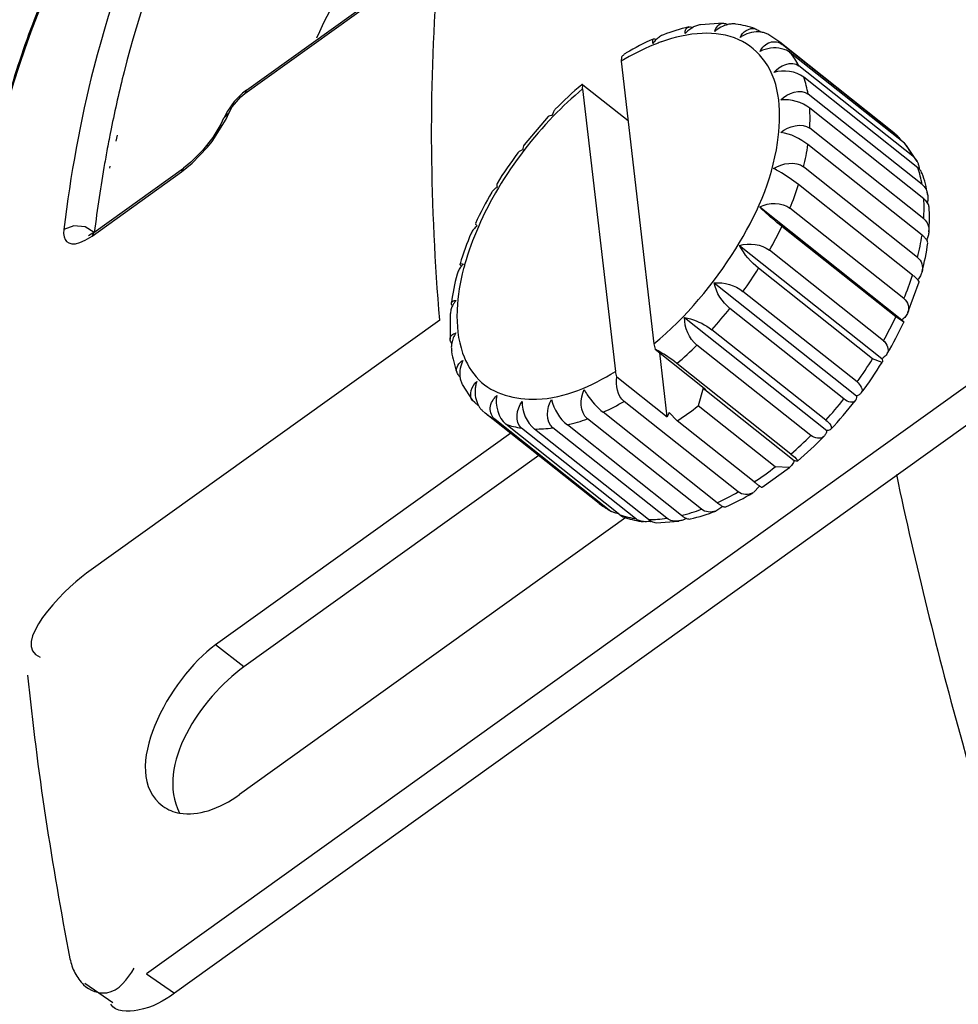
# Paper-space layout 'Sheet' of a CAD drawing. Header units: inches. Extents: x 0.2 to 10.8, y 0.2 to 8.3.
# Tile 35 of 256: x 1.3076 to 1.3948, y 2.3058 to 2.3973. Entities that reach past the tile are written whole.
import ezdxf

# ---------------------------------------------------------------- set-up
doc = ezdxf.new("R2010")
doc.units = ezdxf.units.IN
doc.header["$MEASUREMENT"] = 0
doc.layers.get('0').update_dxf_attribs({"lineweight": 5})
doc.layers.add('02___PRT_ALL_AXES', color=7, linetype='Continuous')

psp = doc.layouts.new('Sheet')

# ---------------------------------------------------------------- linework, layer by layer
at = {"color": 0, "linetype": 'ByBlock', "lineweight": -3}
for p, q in [((1.328710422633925, 2.390751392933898), (1.342161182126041, 2.400399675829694)), ((1.328550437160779, 2.39043984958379), (1.342001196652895, 2.400088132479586)), ((1.372964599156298, 2.396973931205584), (1.37086423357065, 2.396828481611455)), ((1.376465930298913, 2.396128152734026), (1.376327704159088, 2.396237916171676)), ((1.378243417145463, 2.395191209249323), (1.377115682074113, 2.395936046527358)), ((1.36643619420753, 2.395089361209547), (1.366450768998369, 2.395482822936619)), ((1.378472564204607, 2.395000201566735), (1.378243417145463, 2.395191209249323)), ((1.38906454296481, 2.386589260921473), (1.378472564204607, 2.395000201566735)), ((1.389811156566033, 2.385815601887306), (1.379219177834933, 2.394226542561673)), ((1.363529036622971, 2.393815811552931), (1.363505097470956, 2.393432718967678)), ((1.363505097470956, 2.393432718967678), (1.366550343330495, 2.367162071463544)), ((1.390601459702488, 2.384606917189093), (1.380009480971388, 2.39301785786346)), ((1.359926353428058, 2.390865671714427), (1.35995029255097, 2.39124876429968)), ((1.35995029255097, 2.39124876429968), (1.36414431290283, 2.387918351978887)), ((1.39106150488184, 2.383535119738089), (1.38046952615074, 2.391946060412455)), ((1.328177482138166, 2.390135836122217), (1.328550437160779, 2.39043984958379)), ((1.32870915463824, 2.390750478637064), (1.328550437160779, 2.39043984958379)), ((1.359926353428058, 2.390865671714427), (1.362971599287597, 2.364595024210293)), ((1.391463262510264, 2.381966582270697), (1.380871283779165, 2.390377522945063)), ((1.327374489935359, 2.389187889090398), (1.328177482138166, 2.390135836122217)), ((1.326578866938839, 2.388144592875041), (1.327086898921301, 2.388656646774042)), ((1.326793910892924, 2.388042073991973), (1.327086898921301, 2.388656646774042)), ((1.327086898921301, 2.388656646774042), (1.327374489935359, 2.389187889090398)), ((1.391616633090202, 2.380643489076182), (1.381024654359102, 2.389054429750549)), ((1.325506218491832, 2.385984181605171), (1.326793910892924, 2.388042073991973)), ((1.3567280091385, 2.388283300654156), (1.354479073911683, 2.385661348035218)), ((1.316124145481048, 2.387145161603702), (1.316007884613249, 2.386564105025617)), ((1.391612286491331, 2.378783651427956), (1.381020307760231, 2.387194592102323)), ((1.316678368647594, 2.386571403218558), (1.316546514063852, 2.386008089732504)), ((1.325071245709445, 2.385431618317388), (1.325506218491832, 2.385984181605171)), ((1.38906454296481, 2.386589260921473), (1.38911783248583, 2.38654443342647)), ((1.390021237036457, 2.385609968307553), (1.389811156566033, 2.385815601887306)), ((1.323662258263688, 2.383948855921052), (1.325071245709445, 2.385431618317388)), ((1.391452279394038, 2.377267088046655), (1.380860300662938, 2.385678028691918)), ((1.390992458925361, 2.38412054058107), (1.390021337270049, 2.385610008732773)), ((1.315555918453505, 2.384147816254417), (1.31551896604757, 2.383937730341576)), ((1.322674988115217, 2.383147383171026), (1.323662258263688, 2.383948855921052)), ((1.314358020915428, 2.377181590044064), (1.322674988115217, 2.383147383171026)), ((1.314520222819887, 2.377511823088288), (1.322837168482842, 2.383477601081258)), ((1.316004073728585, 2.383690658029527), (1.315957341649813, 2.383491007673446)), ((1.322837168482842, 2.383477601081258), (1.322674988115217, 2.383147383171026)), ((1.391042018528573, 2.375197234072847), (1.380450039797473, 2.38360817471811)), ((1.39057562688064, 2.373553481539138), (1.37998364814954, 2.381964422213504)), ((1.376372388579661, 2.379893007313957), (1.389592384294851, 2.369395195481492)), ((1.389777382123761, 2.371364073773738), (1.379185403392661, 2.379775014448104)), ((1.314560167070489, 2.377521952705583), (1.313696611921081, 2.378049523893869)), ((1.314523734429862, 2.377514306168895), (1.314005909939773, 2.377206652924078)), ((1.314520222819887, 2.377511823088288), (1.314358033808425, 2.377181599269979)), ((1.389024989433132, 2.369664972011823), (1.378433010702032, 2.37807591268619)), ((1.313723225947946, 2.376786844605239), (1.314358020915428, 2.377181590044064)), ((1.374502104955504, 2.376297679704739), (1.387722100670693, 2.365799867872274)), ((1.387873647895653, 2.367451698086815), (1.377281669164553, 2.375862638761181)), ((1.386868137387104, 2.365771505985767), (1.376276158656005, 2.374182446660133)), ((1.390142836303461, 2.37006706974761), (1.391183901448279, 2.372917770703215)), ((1.372139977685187, 2.372820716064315), (1.385359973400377, 2.36232290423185)), ((1.385414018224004, 2.363631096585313), (1.374822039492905, 2.372042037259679)), ((1.384199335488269, 2.362043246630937), (1.373607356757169, 2.370454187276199)), ((1.346646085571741, 2.369368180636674), (1.313840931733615, 2.345836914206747)), ((1.347620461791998, 2.369926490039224), (1.347611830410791, 2.367588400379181)), ((1.3693892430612, 2.369614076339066), (1.382609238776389, 2.359116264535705)), ((1.389749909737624, 2.369177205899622), (1.389024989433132, 2.369664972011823)), ((1.382505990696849, 2.360069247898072), (1.37191401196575, 2.368480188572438)), ((1.366550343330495, 2.367162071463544), (1.366676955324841, 2.366659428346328)), ((1.366676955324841, 2.366659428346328), (1.371368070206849, 2.36293428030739)), ((1.381135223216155, 2.358643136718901), (1.370543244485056, 2.367054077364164)), ((1.367789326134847, 2.360367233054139), (1.367098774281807, 2.366324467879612)), ((1.387742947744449, 2.365441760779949), (1.386868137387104, 2.365771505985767)), ((1.379276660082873, 2.356921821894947), (1.368684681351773, 2.365332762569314)), ((1.396954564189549, 2.364218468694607), (1.319415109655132, 2.30859911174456)), ((1.363098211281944, 2.364092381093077), (1.362971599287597, 2.364595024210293)), ((1.363098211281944, 2.364092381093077), (1.367789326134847, 2.360367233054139)), ((1.34872405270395, 2.363393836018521), (1.349695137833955, 2.361904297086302)), ((1.371126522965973, 2.363040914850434), (1.37066013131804, 2.361397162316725)), ((1.371368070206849, 2.36293428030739), (1.371126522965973, 2.363040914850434)), ((1.371126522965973, 2.363040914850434), (1.379590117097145, 2.356320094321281)), ((1.399550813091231, 2.362428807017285), (1.322011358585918, 2.306809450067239)), ((1.349905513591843, 2.361698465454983), (1.349695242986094, 2.361904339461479)), ((1.350230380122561, 2.361440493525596), (1.349905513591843, 2.361698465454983)), ((1.374368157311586, 2.35340093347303), (1.363776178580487, 2.361811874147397)), ((1.377809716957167, 2.355719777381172), (1.37066013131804, 2.361397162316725)), ((1.350598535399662, 2.360969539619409), (1.350881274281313, 2.360733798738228)), ((1.362388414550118, 2.351717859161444), (1.351796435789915, 2.36012879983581)), ((1.370960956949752, 2.351787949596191), (1.360368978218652, 2.360198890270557)), ((1.372426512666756, 2.352396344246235), (1.361834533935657, 2.360807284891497)), ((1.367970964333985, 2.360777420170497), (1.367789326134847, 2.360367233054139)), ((1.368717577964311, 2.360003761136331), (1.367970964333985, 2.360777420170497)), ((1.363388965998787, 2.351276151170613), (1.352796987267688, 2.35968709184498)), ((1.364837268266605, 2.350927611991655), (1.354245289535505, 2.359338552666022)), ((1.36604802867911, 2.350837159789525), (1.35545604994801, 2.359248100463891)), ((1.367737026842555, 2.350951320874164), (1.357145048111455, 2.35936226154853)), ((1.369105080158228, 2.351216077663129), (1.358513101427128, 2.359627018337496)), ((1.375867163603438, 2.354326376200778), (1.368717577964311, 2.360003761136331)), ((1.353251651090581, 2.358851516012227), (1.325824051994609, 2.339177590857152)), ((1.355856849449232, 2.356782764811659), (1.32846457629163, 2.337134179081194)), ((1.376588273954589, 2.353835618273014), (1.37912866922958, 2.355659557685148)), ((1.379129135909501, 2.355658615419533), (1.377809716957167, 2.355719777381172)), ((1.376370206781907, 2.353948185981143), (1.375789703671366, 2.353342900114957)), ((1.361473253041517, 2.352322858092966), (1.362601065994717, 2.351577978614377)), ((1.372961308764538, 2.352058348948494), (1.372299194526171, 2.351626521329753)), ((1.363936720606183, 2.351012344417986), (1.328045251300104, 2.32526725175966)), ((1.366752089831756, 2.350540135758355), (1.368852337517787, 2.350685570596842)), ((1.32846457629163, 2.337134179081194), (1.325824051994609, 2.339177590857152)), ((1.319415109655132, 2.30859911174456), (1.322011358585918, 2.306809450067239)), ((1.313679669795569, 2.307737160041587), (1.316276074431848, 2.305947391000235))]:
    psp.add_line(p, q, dxfattribs=at)
for points in [[(1.32870915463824, 2.390750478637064), (1.328332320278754, 2.390455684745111), (1.327556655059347, 2.389680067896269), (1.326921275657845, 2.388803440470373), (1.326578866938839, 2.388144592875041)], [(1.326576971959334, 2.388140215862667), (1.326302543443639, 2.387565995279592), (1.325561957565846, 2.386340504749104), (1.324621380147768, 2.385130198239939), (1.32353956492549, 2.384039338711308), (1.322840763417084, 2.383480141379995)], [(1.311720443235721, 2.377785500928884), (1.311703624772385, 2.377419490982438), (1.311745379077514, 2.37711797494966), (1.311841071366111, 2.37687131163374), (1.311990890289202, 2.376677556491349), (1.312198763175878, 2.376539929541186), (1.312471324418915, 2.376467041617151), (1.312809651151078, 2.37647209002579), (1.313217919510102, 2.376568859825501), (1.313723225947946, 2.376786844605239)], [(1.313696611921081, 2.378049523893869), (1.312655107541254, 2.378146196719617), (1.311720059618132, 2.377785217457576)]]:
    psp.add_lwpolyline(points, dxfattribs=at)
for centre, radius, start, end in [((1.372903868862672, 2.379324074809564), 0.0168855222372, 109.5165283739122, 109.7193955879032), ((1.383294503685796, 2.363468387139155), 0.03635201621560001, 130.1773269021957, 135.4569410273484), ((1.382033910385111, 2.364444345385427), 0.03445040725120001, 129.920285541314, 136.1276564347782), ((1.383778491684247, 2.362705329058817), 0.03691330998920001, 136.0585176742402, 149.1233220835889), ((1.438076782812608, 2.362490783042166), 0.1244202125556, 169.6194082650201, 169.9758286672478), ((1.384841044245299, 2.361813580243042), 0.03860730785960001, 143.254476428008, 148.351982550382), ((1.381574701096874, 2.363736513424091), 0.03481624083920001, 149.7931219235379, 155.2072833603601), ((1.351954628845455, 2.390943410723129), 0.02943209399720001, 337.6995644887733, 342.2373394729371), ((1.34583725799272, 2.393626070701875), 0.036114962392, 330.5372264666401, 334.4960169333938), ((1.342231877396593, 2.395746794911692), 0.04029930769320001, 323.9693822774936, 327.648988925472), ((1.362546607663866, 2.382532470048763), 0.0294320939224, 337.6995644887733, 342.2373394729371), ((1.362849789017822, 2.369706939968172), 0.0146018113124, 177.5024043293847, 177.8967803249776), ((1.3417198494, 2.396094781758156), 0.04091763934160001, 317.554984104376, 321.1974024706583), ((1.35642923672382, 2.385215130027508), 0.036114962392, 330.5372264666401, 334.4960169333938), ((1.358140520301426, 2.383778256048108), 0.03481784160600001, 329.7933216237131, 335.2072365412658), ((1.360033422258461, 2.354422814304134), 0.0139237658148, 51.58664695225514, 61.50146939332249), ((1.343937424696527, 2.393917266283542), 0.03780873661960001, 310.884631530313, 314.7242132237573), ((1.352823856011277, 2.387335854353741), 0.04029930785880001, 323.9693825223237, 327.648988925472), ((1.354877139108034, 2.385699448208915), 0.03860547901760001, 323.2543817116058, 328.35209373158), ((1.3523118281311, 2.387683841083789), 0.04091763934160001, 317.554984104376, 321.1974024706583), ((1.351650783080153, 2.382868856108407), 0.02429859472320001, 294.7783245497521, 299.9349420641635), ((1.351181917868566, 2.386501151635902), 0.03177437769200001, 303.4961203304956, 307.8079265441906), ((1.354415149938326, 2.386014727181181), 0.03916408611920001, 316.8515665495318, 321.9067712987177), ((1.354832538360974, 2.365716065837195), 0.006358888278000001, 231.5832799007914, 241.4804839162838), ((1.354529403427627, 2.385506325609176), 0.03780873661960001, 310.884631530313, 314.7242132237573), ((1.356422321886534, 2.384045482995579), 0.03635176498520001, 310.1773136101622, 315.4570135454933), ((1.358331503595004, 2.380823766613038), 0.03177437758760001, 303.4961203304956, 307.8079265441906), ((1.362242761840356, 2.374457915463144), 0.02429859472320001, 294.7783245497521, 299.9349420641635), ((1.365424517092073, 2.357305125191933), 0.006358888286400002, 231.5832799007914, 241.4804839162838), ((1.366604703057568, 2.359088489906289), 0.008514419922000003, 250.5808464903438, 251.7112778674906), ((1.365822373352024, 2.353018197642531), 0.002388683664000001, 278.7849115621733, 281.3488996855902)]:
    psp.add_arc(centre, radius, start, end, dxfattribs=at)
for points, knots in [([(1.310652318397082, 2.280373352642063), (1.306517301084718, 2.296686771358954), (1.296576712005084, 2.344726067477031), (1.303916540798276, 2.408191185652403), (1.331665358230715, 2.428095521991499)], [0, 0, 0, 0, 0.3301246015, 1, 1, 1, 1]), ([(1.33244725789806, 2.427401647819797), (1.323495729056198, 2.418006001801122), (1.315502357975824, 2.40059471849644), (1.312353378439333, 2.382851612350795), (1.311720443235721, 2.377785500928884)], [0, 0, 0, 0, 0.7176586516, 1, 1, 1, 1]), ([(1.275826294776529, 2.393324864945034), (1.279953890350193, 2.396285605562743), (1.295741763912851, 2.406819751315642), (1.312277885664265, 2.416559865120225), (1.325264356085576, 2.421569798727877)], [0, 0, 0, 0, 0.2673650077, 1, 1, 1, 1]), ([(1.277762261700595, 2.391732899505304), (1.287961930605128, 2.399049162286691), (1.301755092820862, 2.407633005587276), (1.316212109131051, 2.414912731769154), (1.319513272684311, 2.416416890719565)], [0, 0, 0, 0, 0.7757917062, 1, 1, 1, 1]), ([(1.315164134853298, 2.409138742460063), (1.313058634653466, 2.408353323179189), (1.302919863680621, 2.403717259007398), (1.293379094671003, 2.397855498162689), (1.286143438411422, 2.392698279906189)], [0, 0, 0, 0, 0.2018579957, 1, 1, 1, 1]), ([(1.30618432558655, 2.388701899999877), (1.306905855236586, 2.391304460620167), (1.308514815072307, 2.396339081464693), (1.310559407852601, 2.401215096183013), (1.311671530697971, 2.403540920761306)], [0, 0, 0, 0, 0.5116210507, 1, 1, 1, 1]), ([(1.370864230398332, 2.39682809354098), (1.370741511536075, 2.39680875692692), (1.370495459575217, 2.396742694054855), (1.370264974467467, 2.396635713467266), (1.3701524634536, 2.396573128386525)], [0, 0, 0, 0, 0.4910794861, 1, 1, 1, 1]), ([(1.372969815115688, 2.396958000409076), (1.373044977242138, 2.396956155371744), (1.373202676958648, 2.396931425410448), (1.373350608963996, 2.396872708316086), (1.373424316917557, 2.396835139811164)], [0, 0, 0, 0, 0.4761096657, 1, 1, 1, 1]), ([(1.374156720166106, 2.396881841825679), (1.374037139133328, 2.396898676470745), (1.373789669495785, 2.396907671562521), (1.37354546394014, 2.396870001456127), (1.373423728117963, 2.396841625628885)], [0, 0, 0, 0, 0.4913757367, 1, 1, 1, 1]), ([(1.366550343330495, 2.367162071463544), (1.369535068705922, 2.369654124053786), (1.37442009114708, 2.375472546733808), (1.378543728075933, 2.384543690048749), (1.378293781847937, 2.392518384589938), (1.374471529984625, 2.395775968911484), (1.372182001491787, 2.396066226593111), (1.371032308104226, 2.396019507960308)], [0, 0, 0, 0, 0.3195992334, 0.6101831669, 0.8189220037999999, 0.9054229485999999, 1, 1, 1, 1]), ([(1.367433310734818, 2.395893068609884), (1.367309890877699, 2.395844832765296), (1.367069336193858, 2.39571701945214), (1.366857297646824, 2.395547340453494), (1.36675706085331, 2.395453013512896)], [0, 0, 0, 0, 0.4905056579, 1, 1, 1, 1]), ([(1.36945095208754, 2.396018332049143), (1.369449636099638, 2.396154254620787), (1.369457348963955, 2.39641565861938), (1.369679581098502, 2.396591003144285), (1.369785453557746, 2.396609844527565)], [0, 0, 0, 0, 0.5583102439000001, 1, 1, 1, 1]), ([(1.3701524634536, 2.396573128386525), (1.370021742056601, 2.396500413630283), (1.36977245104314, 2.396332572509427), (1.369552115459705, 2.396128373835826), (1.36945095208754, 2.396018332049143)], [0, 0, 0, 0, 0.5001805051, 1, 1, 1, 1]), ([(1.369785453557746, 2.396609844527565), (1.369842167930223, 2.396619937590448), (1.369970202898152, 2.396618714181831), (1.370092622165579, 2.396585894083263), (1.370156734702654, 2.396562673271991)], [0, 0, 0, 0, 0.457936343, 1, 1, 1, 1]), ([(1.374793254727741, 2.395786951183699), (1.374750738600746, 2.395763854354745), (1.374667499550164, 2.395716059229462), (1.374586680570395, 2.395664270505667), (1.37454730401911, 2.395637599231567)], [0, 0, 0, 0, 0.5043027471, 1, 1, 1, 1]), ([(1.375942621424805, 2.396446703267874), (1.376010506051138, 2.396424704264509), (1.376145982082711, 2.396366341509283), (1.376268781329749, 2.39628470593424), (1.376327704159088, 2.396237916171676)], [0, 0, 0, 0, 0.4867646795, 1, 1, 1, 1]), ([(1.377114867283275, 2.395935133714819), (1.377017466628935, 2.395987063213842), (1.37680620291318, 2.396072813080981), (1.376583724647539, 2.39612069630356), (1.376468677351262, 2.396136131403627)], [0, 0, 0, 0, 0.4874173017, 1, 1, 1, 1]), ([(1.36675706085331, 2.395453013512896), (1.366698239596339, 2.395397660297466), (1.366585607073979, 2.395281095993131), (1.366484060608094, 2.395154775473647), (1.36643619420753, 2.395089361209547)], [0, 0, 0, 0, 0.4991160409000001, 1, 1, 1, 1]), ([(1.366475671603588, 2.395494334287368), (1.366513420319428, 2.39550727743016), (1.366614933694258, 2.395503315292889), (1.366706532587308, 2.395471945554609), (1.366759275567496, 2.395450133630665)], [0, 0, 0, 0, 0.4114816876, 1, 1, 1, 1]), ([(1.367206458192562, 2.395219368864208), (1.367090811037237, 2.395177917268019), (1.366858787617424, 2.39509189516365), (1.366628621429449, 2.395001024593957), (1.366513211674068, 2.394954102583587)], [0, 0, 0, 0, 0.4964998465, 1, 1, 1, 1]), ([(1.376406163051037, 2.394344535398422), (1.376609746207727, 2.394705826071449), (1.377205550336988, 2.395378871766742), (1.378168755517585, 2.395241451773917), (1.378472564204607, 2.395000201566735)], [0, 0, 0, 0, 0.5166674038, 1, 1, 1, 1]), ([(1.363974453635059, 2.394199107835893), (1.363891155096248, 2.394149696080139), (1.363731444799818, 2.394033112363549), (1.363593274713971, 2.393892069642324), (1.363529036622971, 2.393815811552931)], [0, 0, 0, 0, 0.4927313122, 1, 1, 1, 1]), ([(1.379219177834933, 2.394226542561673), (1.379106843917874, 2.394315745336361), (1.378844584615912, 2.394467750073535), (1.378557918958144, 2.394561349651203), (1.378405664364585, 2.394596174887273)], [0, 0, 0, 0, 0.4787353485, 1, 1, 1, 1]), ([(1.31732621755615, 2.39243385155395), (1.317106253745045, 2.391564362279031), (1.316684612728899, 2.38980601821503), (1.316305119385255, 2.388038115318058), (1.316124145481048, 2.387145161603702)], [0, 0, 0, 0, 0.4960655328, 1, 1, 1, 1]), ([(1.35995029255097, 2.39124876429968), (1.359927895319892, 2.3912532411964), (1.35989177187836, 2.39125895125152), (1.359851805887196, 2.391253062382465), (1.3598405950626, 2.391244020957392)], [0, 0, 0, 0, 0.6132817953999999, 1, 1, 1, 1]), ([(1.357386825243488, 2.388965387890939), (1.357316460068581, 2.388893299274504), (1.357196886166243, 2.388712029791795), (1.357130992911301, 2.388507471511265), (1.357107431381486, 2.388397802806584)], [0, 0, 0, 0, 0.4731486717, 1, 1, 1, 1]), ([(1.357107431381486, 2.388397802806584), (1.357029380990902, 2.388396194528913), (1.35689502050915, 2.388385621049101), (1.356763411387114, 2.388327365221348), (1.356725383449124, 2.388284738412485)], [0, 0, 0, 0, 0.5774564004, 1, 1, 1, 1]), ([(1.317373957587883, 2.260143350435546), (1.313663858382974, 2.272170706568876), (1.302939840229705, 2.312886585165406), (1.298277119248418, 2.357057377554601), (1.305459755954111, 2.385944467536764)], [0, 0, 0, 0, 0.297181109, 1, 1, 1, 1]), ([(1.316007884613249, 2.386564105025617), (1.315953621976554, 2.3862893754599), (1.315846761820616, 2.385738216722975), (1.315743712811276, 2.385186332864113), (1.315693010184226, 2.384909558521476)], [0, 0, 0, 0, 0.4988038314, 1, 1, 1, 1]), ([(1.389117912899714, 2.386544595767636), (1.389190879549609, 2.386480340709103), (1.389327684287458, 2.386332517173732), (1.389437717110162, 2.386164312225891), (1.389487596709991, 2.386074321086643)], [0, 0, 0, 0, 0.4858471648, 1, 1, 1, 1]), ([(1.389988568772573, 2.385588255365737), (1.389959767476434, 2.385626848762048), (1.389901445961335, 2.385703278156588), (1.389841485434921, 2.385778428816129), (1.389811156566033, 2.385815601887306)], [0, 0, 0, 0, 0.5009354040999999, 1, 1, 1, 1]), ([(1.354356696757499, 2.385191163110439), (1.35426347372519, 2.385162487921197), (1.354094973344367, 2.385096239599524), (1.35395038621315, 2.384979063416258), (1.353902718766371, 2.38491183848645)], [0, 0, 0, 0, 0.5420237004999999, 1, 1, 1, 1]), ([(1.354481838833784, 2.385657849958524), (1.354436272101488, 2.385599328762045), (1.354369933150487, 2.385444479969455), (1.354355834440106, 2.385280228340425), (1.354356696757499, 2.385191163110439)], [0, 0, 0, 0, 0.4543604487, 1, 1, 1, 1]), ([(1.31551896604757, 2.383937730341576), (1.315334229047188, 2.38288218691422), (1.31498864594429, 2.380747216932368), (1.314695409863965, 2.378604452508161), (1.314560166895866, 2.377521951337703)], [0, 0, 0, 0, 0.4955307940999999, 1, 1, 1, 1]), ([(1.390601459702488, 2.384606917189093), (1.390681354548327, 2.384543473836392), (1.390829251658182, 2.384392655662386), (1.390942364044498, 2.384214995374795), (1.39099148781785, 2.384119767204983)], [0, 0, 0, 0, 0.4877345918, 1, 1, 1, 1]), ([(1.39099148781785, 2.384119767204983), (1.391036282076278, 2.384032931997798), (1.391112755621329, 2.383848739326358), (1.391159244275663, 2.38365493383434), (1.391175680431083, 2.383555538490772)], [0, 0, 0, 0, 0.4923483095, 1, 1, 1, 1]), ([(1.37998364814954, 2.381964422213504), (1.379413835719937, 2.382416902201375), (1.378644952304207, 2.382925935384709), (1.377839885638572, 2.383366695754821), (1.377669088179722, 2.383449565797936)], [0, 0, 0, 0, 0.7930799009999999, 1, 1, 1, 1]), ([(1.3912002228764, 2.383409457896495), (1.391178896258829, 2.38343156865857), (1.391134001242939, 2.383475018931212), (1.391086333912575, 2.383515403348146), (1.39106150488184, 2.383535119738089)], [0, 0, 0, 0, 0.4921081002, 1, 1, 1, 1]), ([(1.391175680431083, 2.383555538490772), (1.391179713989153, 2.383531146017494), (1.391186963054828, 2.383482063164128), (1.391192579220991, 2.383432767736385), (1.39119500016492, 2.383408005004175)], [0, 0, 0, 0, 0.4984167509, 1, 1, 1, 1]), ([(1.391461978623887, 2.382993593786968), (1.3914361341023, 2.383068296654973), (1.391363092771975, 2.383217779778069), (1.391259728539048, 2.383347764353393), (1.3912002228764, 2.383409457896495)], [0, 0, 0, 0, 0.4797660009, 1, 1, 1, 1]), ([(1.35197817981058, 2.382067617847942), (1.351952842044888, 2.382025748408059), (1.35194145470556, 2.381897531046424), (1.351972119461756, 2.38178184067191), (1.351994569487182, 2.381714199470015)], [0, 0, 0, 0, 0.4071190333, 1, 1, 1, 1]), ([(1.351994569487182, 2.381714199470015), (1.351887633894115, 2.381655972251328), (1.35169275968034, 2.381528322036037), (1.351537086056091, 2.381349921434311), (1.351484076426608, 2.381254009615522)], [0, 0, 0, 0, 0.5263122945, 1, 1, 1, 1]), ([(1.391463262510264, 2.381966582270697), (1.391598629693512, 2.381859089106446), (1.391829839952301, 2.381575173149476), (1.391944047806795, 2.381230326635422), (1.391972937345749, 2.381049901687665)], [0, 0, 0, 0, 0.4861246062, 1, 1, 1, 1]), ([(1.391945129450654, 2.380296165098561), (1.391903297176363, 2.380358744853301), (1.39180184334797, 2.380483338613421), (1.391682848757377, 2.380590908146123), (1.391616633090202, 2.380643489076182)], [0, 0, 0, 0, 0.4709705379, 1, 1, 1, 1]), ([(1.392090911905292, 2.379929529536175), (1.392084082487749, 2.379990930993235), (1.392048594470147, 2.380120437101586), (1.391984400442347, 2.380237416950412), (1.391945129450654, 2.380296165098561)], [0, 0, 0, 0, 0.4664578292, 1, 1, 1, 1]), ([(1.391972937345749, 2.381049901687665), (1.391992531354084, 2.380927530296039), (1.392005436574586, 2.380673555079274), (1.391974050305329, 2.380421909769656), (1.391948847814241, 2.380295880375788)], [0, 0, 0, 0, 0.4909004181, 1, 1, 1, 1]), ([(1.378433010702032, 2.37807591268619), (1.37786329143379, 2.378528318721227), (1.377170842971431, 2.379129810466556), (1.376505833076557, 2.37975988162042), (1.376372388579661, 2.379893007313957)], [0, 0, 0, 0, 0.7942186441, 1, 1, 1, 1]), ([(1.350124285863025, 2.378118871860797), (1.350003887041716, 2.378026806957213), (1.349786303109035, 2.377828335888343), (1.349624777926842, 2.377577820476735), (1.349571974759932, 2.377447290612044)], [0, 0, 0, 0, 0.5183995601, 1, 1, 1, 1]), ([(1.349970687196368, 2.378333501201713), (1.349960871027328, 2.378308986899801), (1.350038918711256, 2.378226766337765), (1.350082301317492, 2.378164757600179), (1.350124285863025, 2.378118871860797)], [0, 0, 0, 0, 0.2980377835, 1, 1, 1, 1]), ([(1.392094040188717, 2.377587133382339), (1.392083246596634, 2.37745885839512), (1.392032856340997, 2.377199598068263), (1.39193813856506, 2.376953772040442), (1.391880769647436, 2.376833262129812)], [0, 0, 0, 0, 0.4909606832, 1, 1, 1, 1]), ([(1.391869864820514, 2.376836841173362), (1.391819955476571, 2.376911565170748), (1.391689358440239, 2.37706524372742), (1.391538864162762, 2.377198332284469), (1.391452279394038, 2.377267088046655)], [0, 0, 0, 0, 0.4483476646, 1, 1, 1, 1]), ([(1.391979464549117, 2.376539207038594), (1.391981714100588, 2.376585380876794), (1.391956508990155, 2.376692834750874), (1.391903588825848, 2.376786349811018), (1.391869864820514, 2.376836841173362)], [0, 0, 0, 0, 0.432258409, 1, 1, 1, 1]), ([(1.348662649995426, 2.374384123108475), (1.348568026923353, 2.374272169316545), (1.348400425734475, 2.374036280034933), (1.348292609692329, 2.373765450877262), (1.348261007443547, 2.373628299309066)], [0, 0, 0, 0, 0.5101620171, 1, 1, 1, 1]), ([(1.348643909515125, 2.37440441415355), (1.348610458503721, 2.374441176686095), (1.348564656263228, 2.374493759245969), (1.348527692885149, 2.374571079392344), (1.348535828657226, 2.374594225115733)], [0, 0, 0, 0, 0.669521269, 1, 1, 1, 1]), ([(1.348535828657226, 2.374594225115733), (1.348546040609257, 2.374623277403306), (1.348684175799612, 2.374623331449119), (1.348761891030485, 2.374587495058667), (1.348827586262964, 2.374562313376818)], [0, 0, 0, 0, 0.3044441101, 1, 1, 1, 1]), ([(1.348827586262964, 2.374562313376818), (1.348798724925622, 2.374533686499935), (1.348742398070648, 2.374475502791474), (1.34868866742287, 2.374414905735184), (1.348662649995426, 2.374384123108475)], [0, 0, 0, 0, 0.5021360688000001, 1, 1, 1, 1]), ([(1.34896273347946, 2.374519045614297), (1.348945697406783, 2.374457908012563), (1.34891221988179, 2.374335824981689), (1.348879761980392, 2.37421346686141), (1.348863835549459, 2.374152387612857)], [0, 0, 0, 0, 0.5013637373, 1, 1, 1, 1]), ([(1.391454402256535, 2.373886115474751), (1.39141789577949, 2.373750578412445), (1.391307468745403, 2.373482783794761), (1.391145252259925, 2.373243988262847), (1.391052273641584, 2.3731308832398)], [0, 0, 0, 0, 0.4894537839, 1, 1, 1, 1]), ([(1.391042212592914, 2.373136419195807), (1.390980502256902, 2.373202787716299), (1.390828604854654, 2.373346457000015), (1.390668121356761, 2.373480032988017), (1.39057562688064, 2.373553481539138)], [0, 0, 0, 0, 0.4341642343, 1, 1, 1, 1]), ([(1.391182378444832, 2.37291878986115), (1.391185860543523, 2.372948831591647), (1.391134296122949, 2.373030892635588), (1.391081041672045, 2.373094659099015), (1.391042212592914, 2.373136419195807)], [0, 0, 0, 0, 0.3465607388, 1, 1, 1, 1]), ([(1.34773284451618, 2.370976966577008), (1.34774358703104, 2.371045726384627), (1.347883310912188, 2.371188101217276), (1.348059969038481, 2.371197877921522), (1.348161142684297, 2.371199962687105)], [0, 0, 0, 0, 0.4074846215, 1, 1, 1, 1]), ([(1.348161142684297, 2.371199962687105), (1.348096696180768, 2.371119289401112), (1.347976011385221, 2.3709529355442), (1.347874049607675, 2.370774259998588), (1.34782939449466, 2.370682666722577)], [0, 0, 0, 0, 0.5033040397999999, 1, 1, 1, 1]), ([(1.34782939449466, 2.370682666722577), (1.347771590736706, 2.370564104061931), (1.347676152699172, 2.370318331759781), (1.347635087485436, 2.370057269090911), (1.347628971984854, 2.369927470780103)], [0, 0, 0, 0, 0.503743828, 1, 1, 1, 1]), ([(1.347833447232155, 2.370681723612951), (1.347798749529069, 2.370732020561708), (1.347744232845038, 2.370823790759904), (1.347725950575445, 2.370932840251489), (1.34773284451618, 2.370976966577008)], [0, 0, 0, 0, 0.5777309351, 1, 1, 1, 1]), ([(1.3693892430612, 2.369614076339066), (1.369580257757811, 2.369585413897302), (1.370481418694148, 2.369362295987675), (1.371339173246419, 2.368936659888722), (1.37191401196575, 2.368480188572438)], [0, 0, 0, 0, 0.2083217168, 1, 1, 1, 1]), ([(1.390137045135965, 2.370068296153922), (1.390081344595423, 2.369938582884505), (1.389923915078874, 2.369688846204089), (1.38971135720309, 2.369486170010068), (1.389592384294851, 2.369395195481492)], [0, 0, 0, 0, 0.4852155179, 1, 1, 1, 1]), ([(1.389592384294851, 2.369395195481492), (1.389635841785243, 2.36934769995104), (1.389672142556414, 2.369291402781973), (1.389767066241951, 2.369196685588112), (1.389749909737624, 2.369177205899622)], [0, 0, 0, 0, 0.7126489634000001, 1, 1, 1, 1]), ([(1.34761224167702, 2.367588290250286), (1.347603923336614, 2.36771593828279), (1.347731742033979, 2.368010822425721), (1.348005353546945, 2.368133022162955), (1.348154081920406, 2.368178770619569)], [0, 0, 0, 0, 0.4511740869, 1, 1, 1, 1]), ([(1.347761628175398, 2.367218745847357), (1.347719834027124, 2.367278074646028), (1.34765144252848, 2.367394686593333), (1.347616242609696, 2.367526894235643), (1.34761224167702, 2.367588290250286)], [0, 0, 0, 0, 0.5411843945, 1, 1, 1, 1]), ([(1.348154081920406, 2.368178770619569), (1.348061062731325, 2.368031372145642), (1.347897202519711, 2.367723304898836), (1.347793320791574, 2.367388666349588), (1.347762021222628, 2.367218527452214)], [0, 0, 0, 0, 0.5018737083, 1, 1, 1, 1]), ([(1.347762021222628, 2.367218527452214), (1.347739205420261, 2.367094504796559), (1.347715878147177, 2.36684342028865), (1.347736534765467, 2.366592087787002), (1.347757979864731, 2.366469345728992)], [0, 0, 0, 0, 0.5029964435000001, 1, 1, 1, 1]), ([(1.388226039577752, 2.366262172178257), (1.3881705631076, 2.36616735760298), (1.388018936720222, 2.365989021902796), (1.387827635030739, 2.365857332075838), (1.387722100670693, 2.365799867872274)], [0, 0, 0, 0, 0.4775818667, 1, 1, 1, 1]), ([(1.387722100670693, 2.365799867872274), (1.387745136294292, 2.365730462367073), (1.387778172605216, 2.365615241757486), (1.387770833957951, 2.365481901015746), (1.387742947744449, 2.365441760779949)], [0, 0, 0, 0, 0.5993907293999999, 1, 1, 1, 1]), ([(1.348514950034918, 2.364104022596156), (1.348453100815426, 2.364166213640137), (1.348344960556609, 2.364295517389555), (1.348266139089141, 2.364445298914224), (1.348238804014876, 2.364520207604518)], [0, 0, 0, 0, 0.523797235, 1, 1, 1, 1]), ([(1.348529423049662, 2.364108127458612), (1.348545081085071, 2.363983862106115), (1.348594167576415, 2.363741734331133), (1.348681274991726, 2.363510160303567), (1.348734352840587, 2.363401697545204)], [0, 0, 0, 0, 0.5091348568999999, 1, 1, 1, 1]), ([(1.350284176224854, 2.363815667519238), (1.351609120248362, 2.362472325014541), (1.356561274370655, 2.361255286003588), (1.360756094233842, 2.363260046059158), (1.362971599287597, 2.364595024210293)], [0, 0, 0, 0, 0.4217808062, 1, 1, 1, 1]), ([(1.350090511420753, 2.363667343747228), (1.35005227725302, 2.363553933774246), (1.349987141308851, 2.363319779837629), (1.349949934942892, 2.363079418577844), (1.349939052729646, 2.362957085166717)], [0, 0, 0, 0, 0.4935361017, 1, 1, 1, 1]), ([(1.360060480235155, 2.362922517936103), (1.360146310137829, 2.36275358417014), (1.360630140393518, 2.361966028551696), (1.361259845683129, 2.361263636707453), (1.361834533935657, 2.360807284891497)], [0, 0, 0, 0, 0.205221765, 1, 1, 1, 1]), ([(1.351796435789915, 2.36012879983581), (1.351488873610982, 2.360373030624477), (1.351121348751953, 2.361299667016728), (1.351639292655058, 2.362066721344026), (1.351949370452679, 2.362374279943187)], [0, 0, 0, 0, 0.4734769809, 1, 1, 1, 1]), ([(1.385239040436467, 2.361850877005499), (1.385146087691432, 2.36173916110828), (1.384697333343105, 2.361678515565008), (1.384380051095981, 2.361899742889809), (1.384199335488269, 2.362043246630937)], [0, 0, 0, 0, 0.3864197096, 1, 1, 1, 1]), ([(1.385359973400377, 2.36232290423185), (1.385360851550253, 2.362232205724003), (1.385350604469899, 2.362066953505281), (1.385286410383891, 2.361907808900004), (1.385239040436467, 2.361850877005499)], [0, 0, 0, 0, 0.5504991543, 1, 1, 1, 1]), ([(1.385807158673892, 2.362605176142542), (1.385757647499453, 2.362539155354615), (1.385617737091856, 2.362421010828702), (1.385451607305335, 2.362351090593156), (1.385359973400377, 2.36232290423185)], [0, 0, 0, 0, 0.4625895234, 1, 1, 1, 1]), ([(1.350237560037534, 2.361446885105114), (1.350286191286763, 2.361355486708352), (1.350392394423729, 2.361184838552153), (1.350526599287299, 2.361034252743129), (1.350598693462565, 2.360969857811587)], [0, 0, 0, 0, 0.517146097, 1, 1, 1, 1]), ([(1.382505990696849, 2.360069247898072), (1.382685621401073, 2.359926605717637), (1.382966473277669, 2.35974240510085), (1.38305980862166, 2.359315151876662), (1.382983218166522, 2.359233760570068)], [0, 0, 0, 0, 0.6723869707, 1, 1, 1, 1]), ([(1.382983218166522, 2.359233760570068), (1.382944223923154, 2.359192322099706), (1.382818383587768, 2.359131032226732), (1.382685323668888, 2.359117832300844), (1.382609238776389, 2.359116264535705)], [0, 0, 0, 0, 0.4278195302, 1, 1, 1, 1]), ([(1.382609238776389, 2.359116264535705), (1.382585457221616, 2.35900557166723), (1.382521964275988, 2.358799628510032), (1.382403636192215, 2.358615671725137), (1.382332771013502, 2.35854418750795)], [0, 0, 0, 0, 0.529366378, 1, 1, 1, 1]), ([(1.379276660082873, 2.356921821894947), (1.379449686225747, 2.356784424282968), (1.379597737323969, 2.35665733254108), (1.379930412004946, 2.356321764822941), (1.379870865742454, 2.356273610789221)], [0, 0, 0, 0, 0.7426076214, 1, 1, 1, 1]), ([(1.379590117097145, 2.356320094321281), (1.379538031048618, 2.356188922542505), (1.379416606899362, 2.355944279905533), (1.379232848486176, 2.355737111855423), (1.379129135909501, 2.355658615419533)], [0, 0, 0, 0, 0.5204007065, 1, 1, 1, 1]), ([(1.379870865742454, 2.356273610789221), (1.379845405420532, 2.356253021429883), (1.379734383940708, 2.356269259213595), (1.379649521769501, 2.356297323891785), (1.379590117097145, 2.356320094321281)], [0, 0, 0, 0, 0.3397955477, 1, 1, 1, 1]), ([(1.389067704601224, 2.355018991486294), (1.390830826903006, 2.346644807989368), (1.399858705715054, 2.310335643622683), (1.413388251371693, 2.275248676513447), (1.425346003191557, 2.249011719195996)], [0, 0, 0, 0, 0.2288714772, 1, 1, 1, 1]), ([(1.375867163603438, 2.354326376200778), (1.375960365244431, 2.35425236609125), (1.376126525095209, 2.354123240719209), (1.37629635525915, 2.353998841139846), (1.376371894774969, 2.353947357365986)], [0, 0, 0, 0, 0.5655740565, 1, 1, 1, 1]), ([(1.376371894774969, 2.353947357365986), (1.376420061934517, 2.35391452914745), (1.376478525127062, 2.353883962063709), (1.376567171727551, 2.35382525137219), (1.376584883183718, 2.353838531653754)], [0, 0, 0, 0, 0.7247549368, 1, 1, 1, 1]), ([(1.372426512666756, 2.352396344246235), (1.372520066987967, 2.352322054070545), (1.372692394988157, 2.352196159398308), (1.372878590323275, 2.352089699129), (1.372965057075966, 2.352053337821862)], [0, 0, 0, 0, 0.5601648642, 1, 1, 1, 1]), ([(1.372965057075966, 2.352053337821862), (1.373016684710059, 2.352031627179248), (1.373105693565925, 2.352000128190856), (1.373205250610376, 2.352005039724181), (1.373239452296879, 2.352021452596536)], [0, 0, 0, 0, 0.5961800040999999, 1, 1, 1, 1]), ([(1.3632504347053, 2.351385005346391), (1.363135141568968, 2.351400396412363), (1.362912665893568, 2.351446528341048), (1.362700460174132, 2.35152938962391), (1.362602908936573, 2.351580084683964)], [0, 0, 0, 0, 0.514095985, 1, 1, 1, 1]), ([(1.363388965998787, 2.351276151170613), (1.363448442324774, 2.351228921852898), (1.363571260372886, 2.351145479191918), (1.363706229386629, 2.351083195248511), (1.36377397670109, 2.351059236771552)], [0, 0, 0, 0, 0.5138312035, 1, 1, 1, 1]), ([(1.363388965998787, 2.351276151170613), (1.363456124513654, 2.351252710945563), (1.36359168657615, 2.351207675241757), (1.363728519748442, 2.35116666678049), (1.363797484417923, 2.351147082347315)], [0, 0, 0, 0, 0.4980398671, 1, 1, 1, 1]), ([(1.363797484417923, 2.351147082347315), (1.363837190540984, 2.351135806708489), (1.363916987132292, 2.351113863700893), (1.363997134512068, 2.351093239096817), (1.364037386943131, 2.351083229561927)], [0, 0, 0, 0, 0.4987781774, 1, 1, 1, 1]), ([(1.364037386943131, 2.351083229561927), (1.364168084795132, 2.351050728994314), (1.364433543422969, 2.350992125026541), (1.364701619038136, 2.350947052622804), (1.364837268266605, 2.350927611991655)], [0, 0, 0, 0, 0.4956626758, 1, 1, 1, 1]), ([(1.369566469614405, 2.350934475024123), (1.369455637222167, 2.350873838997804), (1.369223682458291, 2.350772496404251), (1.368976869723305, 2.350715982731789), (1.368852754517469, 2.350699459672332)], [0, 0, 0, 0, 0.5022358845, 1, 1, 1, 1]), ([(1.369105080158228, 2.351216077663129), (1.369180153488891, 2.351156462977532), (1.369326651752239, 2.35105286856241), (1.36948677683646, 2.350970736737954), (1.369564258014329, 2.350940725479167)], [0, 0, 0, 0, 0.5356897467, 1, 1, 1, 1]), ([(1.369564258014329, 2.350940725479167), (1.369629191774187, 2.350915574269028), (1.369751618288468, 2.350879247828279), (1.369881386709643, 2.350881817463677), (1.369936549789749, 2.350895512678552)], [0, 0, 0, 0, 0.550591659, 1, 1, 1, 1]), ([(1.365564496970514, 2.350646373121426), (1.365429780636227, 2.350663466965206), (1.365171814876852, 2.350722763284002), (1.364936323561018, 2.350848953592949), (1.364837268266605, 2.350927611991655)], [0, 0, 0, 0, 0.5177459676, 1, 1, 1, 1]), ([(1.366187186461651, 2.350657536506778), (1.366083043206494, 2.350641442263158), (1.365875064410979, 2.350623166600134), (1.365666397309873, 2.350633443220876), (1.365564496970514, 2.350646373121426)], [0, 0, 0, 0, 0.5063963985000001, 1, 1, 1, 1]), ([(1.36604802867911, 2.350837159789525), (1.366087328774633, 2.350805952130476), (1.36616649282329, 2.350748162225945), (1.366250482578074, 2.350697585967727), (1.366292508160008, 2.350675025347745)], [0, 0, 0, 0, 0.5126963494, 1, 1, 1, 1]), ([(1.366292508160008, 2.350675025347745), (1.366367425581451, 2.350634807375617), (1.366516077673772, 2.350570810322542), (1.366676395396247, 2.350541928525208), (1.366752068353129, 2.350540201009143)], [0, 0, 0, 0, 0.5290480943, 1, 1, 1, 1]), ([(1.32248347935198, 2.323544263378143), (1.323360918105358, 2.323389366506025), (1.325408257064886, 2.323662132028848), (1.327162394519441, 2.324633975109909), (1.328045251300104, 2.32526725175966)], [0, 0, 0, 0, 0.4505713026, 1, 1, 1, 1]), ([(1.320922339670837, 2.324198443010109), (1.321155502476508, 2.324033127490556), (1.32165472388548, 2.323751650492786), (1.322205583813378, 2.323592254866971), (1.32248347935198, 2.323544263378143)], [0, 0, 0, 0, 0.5033572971, 1, 1, 1, 1]), ([(1.312298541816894, 2.310015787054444), (1.312386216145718, 2.30956290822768), (1.312701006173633, 2.30868277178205), (1.313240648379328, 2.307914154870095), (1.313569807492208, 2.307591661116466)], [0, 0, 0, 0, 0.5002576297, 1, 1, 1, 1]), ([(1.313569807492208, 2.307591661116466), (1.314109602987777, 2.307062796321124), (1.316271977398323, 2.30626245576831), (1.31767699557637, 2.308154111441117), (1.318264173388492, 2.309131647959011)], [0, 0, 0, 0, 0.3985682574, 1, 1, 1, 1]), ([(1.322011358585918, 2.306809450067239), (1.320997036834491, 2.306081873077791), (1.319332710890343, 2.305085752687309), (1.316512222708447, 2.305035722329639), (1.316110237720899, 2.305790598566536)], [0, 0, 0, 0, 0.5934263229, 1, 1, 1, 1])]:
    psp.add_open_spline(points, degree=3, knots=knots, dxfattribs=at)
for points in [[(1.335229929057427, 2.395604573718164), (1.338059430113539, 2.40179561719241), (1.341793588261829, 2.407692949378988), (1.346417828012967, 2.412688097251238)], [(1.322875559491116, 2.408395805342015), (1.320524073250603, 2.403277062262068), (1.31870774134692, 2.397894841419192), (1.31732621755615, 2.39243385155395)], [(1.346646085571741, 2.369368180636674), (1.345789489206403, 2.37989346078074), (1.345597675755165, 2.390521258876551), (1.346439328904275, 2.401047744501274)], [(1.372194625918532, 2.396203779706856), (1.372270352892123, 2.396556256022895), (1.372609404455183, 2.396966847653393), (1.372969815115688, 2.396958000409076)], [(1.373423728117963, 2.396841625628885), (1.372974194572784, 2.396736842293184), (1.372543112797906, 2.396506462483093), (1.372194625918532, 2.396203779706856)], [(1.375942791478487, 2.396455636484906), (1.375365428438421, 2.396659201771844), (1.37476317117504, 2.396800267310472), (1.374156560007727, 2.396882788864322)], [(1.371032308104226, 2.396019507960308), (1.369750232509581, 2.395967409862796), (1.368472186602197, 2.395668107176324), (1.367262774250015, 2.395239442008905)], [(1.369779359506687, 2.396619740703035), (1.368981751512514, 2.396435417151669), (1.36819722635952, 2.396187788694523), (1.367433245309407, 2.395893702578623)], [(1.37454730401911, 2.395637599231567), (1.374745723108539, 2.396137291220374), (1.375431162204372, 2.396612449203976), (1.375942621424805, 2.396446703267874)], [(1.376468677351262, 2.396136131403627), (1.375903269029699, 2.39621198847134), (1.375294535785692, 2.396059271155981), (1.374793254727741, 2.395786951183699)], [(1.366513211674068, 2.394954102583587), (1.36547230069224, 2.394530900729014), (1.364467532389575, 2.394012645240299), (1.363505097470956, 2.393432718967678)], [(1.366473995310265, 2.395496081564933), (1.365616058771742, 2.395115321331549), (1.364781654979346, 2.394678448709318), (1.363973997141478, 2.394200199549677)], [(1.378405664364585, 2.394596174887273), (1.37775081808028, 2.394745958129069), (1.377008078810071, 2.394642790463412), (1.376406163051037, 2.394344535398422)], [(1.380009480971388, 2.39301785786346), (1.379787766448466, 2.393445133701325), (1.379523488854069, 2.393853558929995), (1.379219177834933, 2.394226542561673)], [(1.377689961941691, 2.392381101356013), (1.378163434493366, 2.393028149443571), (1.379381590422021, 2.393516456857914), (1.380009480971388, 2.39301785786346)], [(1.38046952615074, 2.391946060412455), (1.379735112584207, 2.392529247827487), (1.378586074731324, 2.392657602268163), (1.377689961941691, 2.392381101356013)], [(1.380871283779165, 2.390377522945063), (1.380778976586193, 2.390909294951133), (1.380647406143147, 2.391436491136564), (1.38046952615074, 2.391946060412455)], [(1.378342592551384, 2.389833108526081), (1.378926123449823, 2.390467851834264), (1.380196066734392, 2.390913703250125), (1.380871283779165, 2.390377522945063)], [(1.381024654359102, 2.389054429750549), (1.380295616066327, 2.389633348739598), (1.379268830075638, 2.389926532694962), (1.378342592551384, 2.389833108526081)], [(1.381020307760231, 2.387194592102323), (1.381058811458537, 2.387813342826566), (1.381063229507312, 2.388435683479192), (1.381024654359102, 2.389054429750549)], [(1.378335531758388, 2.386811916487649), (1.379018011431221, 2.387404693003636), (1.380312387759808, 2.387756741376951), (1.381020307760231, 2.387194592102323)], [(1.380860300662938, 2.385678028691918), (1.380137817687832, 2.386251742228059), (1.379247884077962, 2.386675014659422), (1.378335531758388, 2.386811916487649)], [(1.380450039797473, 2.38360817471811), (1.380618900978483, 2.384290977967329), (1.380758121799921, 2.384982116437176), (1.380860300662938, 2.385678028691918)], [(1.390601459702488, 2.384606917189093), (1.390423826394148, 2.38494924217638), (1.390219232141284, 2.385279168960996), (1.389988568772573, 2.385588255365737)], [(1.377669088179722, 2.383449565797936), (1.378437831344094, 2.383970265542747), (1.379722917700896, 2.384185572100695), (1.380450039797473, 2.38360817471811)], [(1.391463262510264, 2.381966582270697), (1.391370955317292, 2.382498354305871), (1.391239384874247, 2.383025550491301), (1.39106150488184, 2.383535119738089)], [(1.391973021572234, 2.38104989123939), (1.391865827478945, 2.381709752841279), (1.391703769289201, 2.382364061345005), (1.391478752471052, 2.382993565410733)], [(1.352096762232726, 2.381648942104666), (1.35140514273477, 2.380489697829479), (1.350778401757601, 2.379288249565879), (1.350235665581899, 2.378052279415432)], [(1.376372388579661, 2.379893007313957), (1.377213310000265, 2.380309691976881), (1.37845044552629, 2.380358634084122), (1.379185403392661, 2.379775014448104)], [(1.391612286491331, 2.378783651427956), (1.391650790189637, 2.379402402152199), (1.391655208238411, 2.380024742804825), (1.391616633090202, 2.380643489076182)], [(1.39209622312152, 2.37758733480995), (1.392154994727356, 2.378364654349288), (1.392162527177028, 2.379148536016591), (1.392104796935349, 2.379925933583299)], [(1.391612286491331, 2.378783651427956), (1.391948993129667, 2.378516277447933), (1.392130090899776, 2.378015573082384), (1.392094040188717, 2.377587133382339)], [(1.350235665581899, 2.378052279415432), (1.349732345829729, 2.376906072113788), (1.349298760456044, 2.375724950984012), (1.34896273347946, 2.374519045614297)], [(1.349573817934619, 2.377446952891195), (1.349178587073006, 2.376515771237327), (1.348827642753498, 2.3755639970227), (1.348532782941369, 2.374596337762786)], [(1.374502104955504, 2.376297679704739), (1.375398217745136, 2.376574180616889), (1.37654725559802, 2.376445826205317), (1.377281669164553, 2.375862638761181)], [(1.391042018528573, 2.375197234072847), (1.391210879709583, 2.375880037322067), (1.391350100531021, 2.376571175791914), (1.391452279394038, 2.377267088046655)], [(1.376276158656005, 2.374182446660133), (1.37555550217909, 2.37475470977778), (1.374918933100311, 2.375477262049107), (1.374502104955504, 2.376297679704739)], [(1.391458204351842, 2.373885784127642), (1.391686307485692, 2.374757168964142), (1.391867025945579, 2.375643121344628), (1.391986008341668, 2.376535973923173)], [(1.391042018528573, 2.375197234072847), (1.391400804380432, 2.374912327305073), (1.391573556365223, 2.374328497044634), (1.391454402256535, 2.373886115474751)], [(1.348863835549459, 2.374152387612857), (1.348539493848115, 2.37290850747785), (1.348317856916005, 2.37162750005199), (1.348261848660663, 2.370343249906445)], [(1.348258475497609, 2.373628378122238), (1.348030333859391, 2.372756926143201), (1.347849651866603, 2.371870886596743), (1.347730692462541, 2.370977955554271)], [(1.372139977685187, 2.372820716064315), (1.373066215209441, 2.372914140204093), (1.374093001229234, 2.372620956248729), (1.374822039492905, 2.372042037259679)], [(1.373607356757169, 2.370454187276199), (1.372880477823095, 2.37103139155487), (1.372326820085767, 2.371911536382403), (1.372139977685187, 2.372820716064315)], [(1.389777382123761, 2.371364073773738), (1.390128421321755, 2.371085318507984), (1.390313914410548, 2.370480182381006), (1.390137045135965, 2.370068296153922)], [(1.348257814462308, 2.370242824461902), (1.348209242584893, 2.368919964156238), (1.348340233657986, 2.367555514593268), (1.348775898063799, 2.366305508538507)], [(1.370543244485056, 2.367054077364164), (1.369810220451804, 2.367636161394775), (1.369378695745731, 2.368678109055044), (1.3693892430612, 2.369614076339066)], [(1.387873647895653, 2.367451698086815), (1.388197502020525, 2.367194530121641), (1.388434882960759, 2.36661910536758), (1.388226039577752, 2.366262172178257)], [(1.347743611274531, 2.366464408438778), (1.347850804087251, 2.365804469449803), (1.348012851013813, 2.365150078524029), (1.348237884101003, 2.364520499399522)], [(1.348238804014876, 2.364520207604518), (1.348096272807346, 2.364910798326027), (1.348441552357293, 2.36543194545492), (1.348806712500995, 2.365630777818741)], [(1.348806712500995, 2.365630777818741), (1.34858275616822, 2.365166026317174), (1.348464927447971, 2.364619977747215), (1.348529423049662, 2.364108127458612)], [(1.348775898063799, 2.366305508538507), (1.349095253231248, 2.3653892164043), (1.349602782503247, 2.364506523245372), (1.350284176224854, 2.363815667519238)], [(1.363776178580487, 2.361811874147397), (1.363155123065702, 2.362305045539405), (1.362964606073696, 2.363310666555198), (1.363098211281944, 2.364092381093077)], [(1.349696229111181, 2.361904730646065), (1.349317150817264, 2.362372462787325), (1.349612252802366, 2.363301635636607), (1.350090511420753, 2.363667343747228)], [(1.349939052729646, 2.362957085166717), (1.349893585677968, 2.362445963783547), (1.349996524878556, 2.361899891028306), (1.350237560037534, 2.361446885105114)], [(1.360368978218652, 2.360198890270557), (1.35965345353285, 2.360767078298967), (1.359663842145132, 2.362099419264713), (1.360060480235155, 2.362922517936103)], [(1.385414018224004, 2.363631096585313), (1.385700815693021, 2.363403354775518), (1.386026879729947, 2.362898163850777), (1.385807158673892, 2.362605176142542)], [(1.351949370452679, 2.362374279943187), (1.351778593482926, 2.361450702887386), (1.352061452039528, 2.360271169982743), (1.352796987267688, 2.35968709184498)], [(1.357145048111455, 2.35936226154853), (1.356457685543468, 2.359908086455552), (1.356577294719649, 2.361251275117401), (1.35704572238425, 2.361993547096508)], [(1.35704572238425, 2.361993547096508), (1.357232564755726, 2.361084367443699), (1.357786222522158, 2.360204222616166), (1.358513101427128, 2.359627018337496)], [(1.354245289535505, 2.359338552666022), (1.353600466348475, 2.359850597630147), (1.353788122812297, 2.361164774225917), (1.354302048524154, 2.361808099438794)], [(1.354302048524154, 2.361808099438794), (1.354291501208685, 2.360872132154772), (1.354723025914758, 2.359830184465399), (1.35545604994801, 2.359248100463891)], [(1.358513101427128, 2.359627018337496), (1.359141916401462, 2.359780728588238), (1.359761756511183, 2.359974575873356), (1.360368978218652, 2.360198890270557)], [(1.352796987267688, 2.35968709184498), (1.353265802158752, 2.359523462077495), (1.353753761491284, 2.359408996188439), (1.354245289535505, 2.359338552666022)], [(1.35545604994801, 2.359248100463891), (1.356020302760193, 2.359242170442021), (1.356586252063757, 2.359283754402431), (1.357145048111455, 2.35936226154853)], [(1.382332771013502, 2.35854418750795), (1.382050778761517, 2.358259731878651), (1.381448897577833, 2.358394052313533), (1.381135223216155, 2.358643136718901)], [(1.373242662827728, 2.352017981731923), (1.374100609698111, 2.352398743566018), (1.374935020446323, 2.352835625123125), (1.375742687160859, 2.353313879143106)], [(1.375742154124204, 2.353315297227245), (1.375340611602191, 2.353093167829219), (1.374727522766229, 2.353115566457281), (1.374368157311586, 2.35340093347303)], [(1.363932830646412, 2.351004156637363), (1.364461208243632, 2.350829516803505), (1.365008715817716, 2.350706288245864), (1.365560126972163, 2.350631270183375)], [(1.36604802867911, 2.350837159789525), (1.366612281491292, 2.350831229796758), (1.367178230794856, 2.350872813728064), (1.367737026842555, 2.350951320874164)], [(1.368852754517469, 2.350699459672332), (1.368474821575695, 2.35064914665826), (1.368035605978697, 2.350714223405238), (1.367737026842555, 2.350951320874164)], [(1.369105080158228, 2.351216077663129), (1.369733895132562, 2.351369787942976), (1.370353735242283, 2.351563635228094), (1.370960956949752, 2.351787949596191)], [(1.369937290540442, 2.350894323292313), (1.370734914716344, 2.35107864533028), (1.371519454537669, 2.35132628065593), (1.372283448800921, 2.351620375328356)], [(1.372283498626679, 2.351620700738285), (1.371866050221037, 2.351468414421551), (1.371308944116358, 2.351511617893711), (1.370960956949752, 2.351787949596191)], [(1.313840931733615, 2.345836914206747), (1.311426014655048, 2.344104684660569), (1.306792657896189, 2.339208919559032), (1.309523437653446, 2.338036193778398)], [(1.325824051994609, 2.339177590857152), (1.321555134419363, 2.336115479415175), (1.316690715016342, 2.327311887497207), (1.320922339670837, 2.324198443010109)], [(1.308352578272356, 2.336376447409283), (1.309256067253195, 2.327537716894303), (1.310609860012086, 2.318738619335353), (1.312298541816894, 2.310015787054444)], [(1.32846457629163, 2.337134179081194), (1.324442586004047, 2.334249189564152), (1.320220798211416, 2.327961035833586), (1.322466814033, 2.323550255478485)]]:
    psp.add_open_spline(points, degree=3, dxfattribs=at)
at = {"layer": '02___PRT_ALL_AXES', "color": 0, "linetype": 'ByBlock', "lineweight": -3}
for p, q in [((1.388835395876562, 2.386780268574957), (1.378243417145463, 2.395191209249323)), ((1.361473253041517, 2.352322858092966), (1.350881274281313, 2.360733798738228))]:
    psp.add_line(p, q, dxfattribs=at)

doc.saveas('drawing.dxf')
